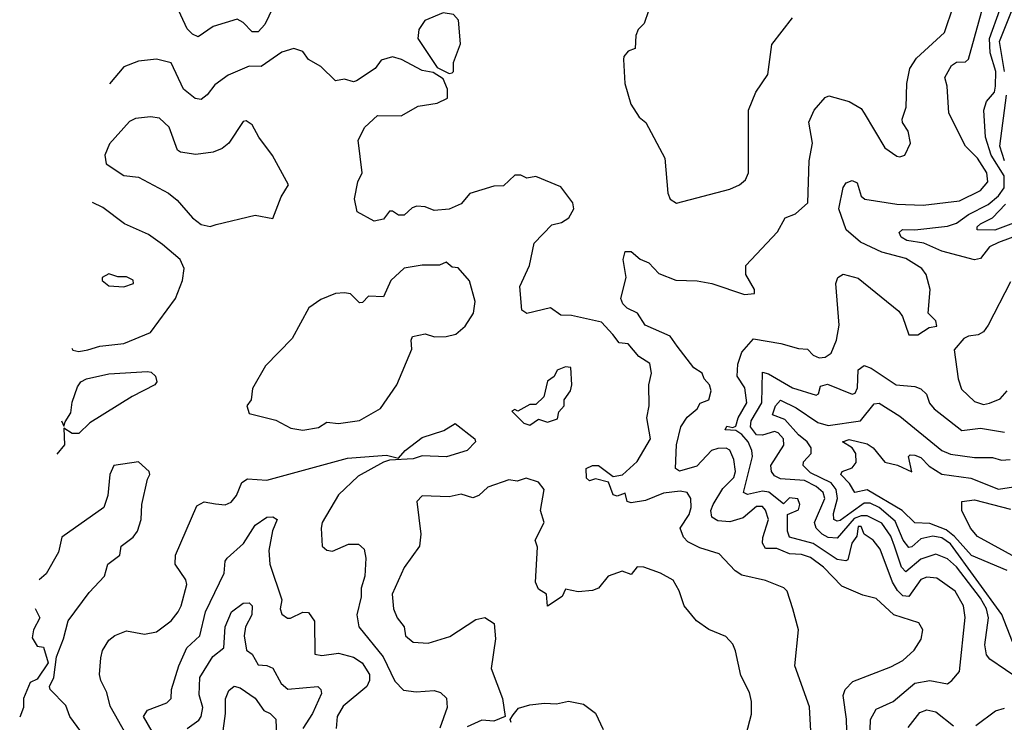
# Model space of a CAD drawing. Extents: x 1995148 to 2088947, y 769131 to 906009.
# Tile 140 of 256: x 2002327 to 2005625, y 819685 to 822038. Entities that reach past the tile are written whole.
import ezdxf

# ---------------------------------------------------------------- set-up
doc = ezdxf.new("R2010")
doc.units = 0

msp = doc.modelspace()

# ---------------------------------------------------------------- linework, layer by layer
at = {"layer": '0CON05XD'}
for points in [[(2005625.3, 821865), (2005608.2, 821965), (2005695, 822182.2)], [(2003175, 822078), (2003147.6, 822022.4), (2003125, 821997.8), (2003105, 821997.5), (2003075, 822029.2), (2003055, 822040), (2002975, 822015.5), (2002925, 821980.8), (2002905, 821990), (2002887.4, 822007.4), (2002845, 822099.4)], [(2005173.9, 819625), (2005176.1, 819695), (2005195, 819728.9), (2005252.5, 819755), (2005325, 819816.7), (2005375, 819825.5), (2005435, 819814.3), (2005448.8, 819825), (2005474.2, 819855.8), (2005493.7, 820036.3), (2005488.5, 820075), (2005459.6, 820125), (2005398.3, 820168.3), (2005365, 820171.5), (2005345, 820163.6), (2005305, 820106.2), (2005285, 820108.9), (2005267.1, 820127.1), (2005249.7, 820155), (2005208.8, 820265), (2005185, 820295.6), (2005155.5, 820315.5), (2005145, 820341.4), (2005135, 820340.6), (2005131.1, 820308.9), (2005113.9, 820285), (2005100.3, 820229.7), (2005094.4, 820225.6), (2005065, 820230.5), (2004985, 820284.3), (2004905.3, 820305.3), (2004898.2, 820325), (2004898.8, 820381.2), (2004935, 820396.7), (2004940, 820415), (2004933.3, 820433.3), (2004905, 820436.7), (2004885, 820417.5), (2004836.4, 820456.4), (2004815, 820458.9), (2004765, 820448.4), (2004750.9, 820455), (2004781.2, 820575), (2004779.4, 820595), (2004767.1, 820625), (2004745, 820649.3), (2004725, 820662), (2004690, 820665), (2004695, 820677.5), (2004715, 820672.5), (2004725, 820676.7), (2004733.8, 820705), (2004762, 820755), (2004755.4, 820805), (2004730, 820845), (2004731.6, 820885), (2004746, 820925), (2004785, 820969.1), (2004875.7, 820954.3), (2004935, 820936.8), (2004965.4, 820935.4), (2004984.7, 820914.7), (2005005, 820905.6), (2005025, 820908.6), (2005045, 820922), (2005062.7, 820965), (2005071.8, 821015), (2005060, 821155), (2005066.7, 821175), (2005085, 821186), (2005135, 821172.5), (2005271.7, 821061.7), (2005283.9, 821043.9), (2005305, 820982.5), (2005335, 820983.3), (2005373, 821007), (2005398.3, 821011.7), (2005395, 821030), (2005370, 821055), (2005376.7, 821135), (2005363.3, 821185), (2005348.8, 821205), (2005295, 821238.5), (2005215, 821260), (2005142.8, 821292.8), (2005094.6, 821334.6), (2005070.8, 821405), (2005085, 821476.2), (2005095, 821492), (2005115, 821500), (2005132.3, 821492.3), (2005145, 821447.5), (2005157.7, 821437.7), (2005265, 821420.5), (2005353.3, 821416.7), (2005475, 821431.6), (2005545, 821466.1), (2005569.5, 821495), (2005566.2, 821525), (2005534.5, 821575), (2005494.5, 821615), (2005439.2, 821725), (2005433.3, 821815), (2005425.8, 821845), (2005448, 821885), (2005465, 821895.5), (2005495, 821897.5), (2005505, 821906.2), (2005560, 822105)], [(2005100.2, 819540.2), (2005096.2, 819696.2), (2005084.5, 819775.5), (2005092, 819795), (2005117.9, 819822.1), (2005245, 819871.1), (2005285, 819892.5), (2005322.8, 819927.2), (2005346.2, 819963.8), (2005351.4, 819995), (2005338, 820018), (2005255, 820045.5), (2005195, 820100.5), (2005150.9, 820110.9), (2005080.9, 820140.9), (2005019.1, 820205), (2004975, 820237.6), (2004945, 820246.8), (2004905, 820249.2), (2004862.4, 820267.6), (2004825, 820267.7), (2004814.7, 820285), (2004815.4, 820304.6), (2004834.4, 820365), (2004825, 820395.7), (2004815, 820408.2), (2004795, 820407.9), (2004749.8, 820370.2), (2004705, 820357.1), (2004665, 820360.5), (2004645, 820372), (2004642.1, 820395), (2004649.5, 820415), (2004681.7, 820468.3), (2004718.2, 820505), (2004723.8, 820525), (2004718.2, 820565), (2004705, 820596.9), (2004692.9, 820602.9), (2004665, 820602.1), (2004644.4, 820595), (2004595, 820543.3), (2004536.7, 820526.7), (2004523.8, 820535), (2004527.1, 820615), (2004540.9, 820675), (2004562.8, 820707.2), (2004595.7, 820735), (2004605.7, 820754.3), (2004635, 820765.7), (2004642.5, 820795), (2004637.7, 820815), (2004619.4, 820835), (2004612.9, 820855), (2004585, 820872), (2004529.4, 820945), (2004505, 820978.6), (2004421.4, 821015), (2004396.4, 821055), (2004361.9, 821071.9), (2004346.8, 821086.8), (2004340, 821105), (2004358.5, 821175), (2004347.7, 821235), (2004355, 821261.4), (2004375, 821262.2), (2004405, 821236.2), (2004434, 821224), (2004467.8, 821187.8), (2004525, 821165.5), (2004596.4, 821163.6), (2004645, 821154.5), (2004755, 821117.5), (2004788.3, 821121.7), (2004787.5, 821135), (2004758.8, 821185), (2004758.8, 821215), (2004865, 821328), (2004891.2, 821375), (2004925, 821388), (2004966.2, 821425), (2004971.2, 821565), (2004982, 821625), (2004970, 821695), (2004987.5, 821735), (2005025, 821777.5), (2005036.7, 821783.3), (2005105, 821764), (2005145, 821741.2), (2005155.8, 821725), (2005225, 821608.8), (2005265, 821581.4), (2005275, 821578.6), (2005292, 821585), (2005310, 821625), (2005302.5, 821665), (2005283.7, 821693.7), (2005282.9, 821705), (2005296, 821745), (2005298.1, 821825), (2005308.6, 821875), (2005331.1, 821908.9), (2005424.2, 821995), (2005454.2, 822085)], [(2004432.7, 822067.3), (2004418, 822025), (2004398.8, 822005), (2004390, 821985), (2004388.3, 821941.7), (2004365, 821932.5), (2004350, 821915), (2004348.8, 821905), (2004354, 821825), (2004374, 821755), (2004402.1, 821712.1), (2004424.1, 821694.1), (2004487.8, 821575), (2004497.7, 821457.7), (2004505, 821437.5), (2004526.4, 821423.6), (2004705, 821471.2), (2004737.5, 821485), (2004757.7, 821502.3), (2004768, 821525), (2004767.5, 821735), (2004792.5, 821795), (2004832.9, 821855), (2004845.8, 821955), (2004915, 822044)], [(2005675, 821318.2), (2005605, 821291.8), (2005575, 821277.5), (2005545, 821238.9), (2005525, 821233.5), (2005415, 821262.5), (2005355, 821289.3), (2005298.6, 821298.6), (2005279.6, 821309.6), (2005272.5, 821325), (2005284.2, 821335.8), (2005325, 821334.7), (2005435, 821346.8), (2005465, 821356.7), (2005504.4, 821385.6), (2005570.3, 821419.7), (2005605, 821448.4), (2005624.7, 821475), (2005623.9, 821515), (2005580.2, 821585), (2005561.6, 821645), (2005556.4, 821735), (2005565.4, 821764.6), (2005591.5, 821795), (2005594.7, 821815.3), (2005596.8, 821865), (2005577.7, 821927.7), (2005575.2, 821975), (2005609.2, 822070.8)], [(2003765, 821857.5), (2003775, 821860), (2003780, 821865), (2003780, 821895), (2003803, 821957), (2003796.1, 822036.1), (2003780, 822055), (2003745, 822060.8), (2003684, 822035), (2003663.8, 822005), (2003660, 821975), (2003725, 821877.5), (2003765, 821857.5)], [(2004978.6, 819615), (2004972.3, 819737.7), (2004923.3, 819875), (2004935.8, 819995), (2004916.2, 820065), (2004897.5, 820125), (2004886.1, 820136.1), (2004825, 820160), (2004745, 820178), (2004723, 820193), (2004670, 820250), (2004605, 820269.2), (2004565, 820290), (2004550, 820305), (2004539.4, 820335), (2004568.8, 820381.2), (2004576.1, 820405), (2004574.4, 820435), (2004562, 820455), (2004539.2, 820459.2), (2004482.8, 820452.8), (2004422.4, 820427.6), (2004375, 820420.5), (2004362, 820425), (2004355, 820452.5), (2004327.7, 820442.3), (2004315, 820446.7), (2004299.5, 820489.5), (2004255, 820501.2), (2004235, 820494), (2004225, 820502.5), (2004223.8, 820535), (2004245, 820545.8), (2004265.6, 820545.6), (2004315, 820508.8), (2004346.1, 820513.9), (2004395, 820559.2), (2004439.6, 820635), (2004427.8, 820705), (2004435.6, 820745), (2004434.5, 820815.5), (2004443.5, 820855), (2004437.3, 820887.3), (2004400.5, 820910.5), (2004365, 820952.9), (2004335, 820955.7), (2004313.7, 820983.7), (2004275.3, 821025.3), (2004175, 821047.3), (2004138.8, 821048.8), (2004105, 821073.8), (2004025, 821053.8), (2004008.8, 821065), (2004002.5, 821145), (2004034.4, 821215), (2004050, 821290), (2004108.8, 821351.2), (2004141.1, 821358.9), (2004166.2, 821375), (2004183.3, 821405), (2004180, 821425), (2004138.9, 821478.9), (2004055, 821513.3), (2004025, 821507.5), (2004005, 821517.5), (2003985, 821517.5), (2003947.7, 821482.3), (2003915, 821480.8), (2003834.3, 821455.7), (2003805, 821422), (2003765, 821403.3), (2003715, 821398.8), (2003685, 821412), (2003656.4, 821413.6), (2003641.7, 821408.3), (2003615, 821383.8), (2003595, 821383.3), (2003575, 821396.7), (2003565, 821396.7), (2003545, 821370), (2003513.6, 821363.6), (2003457.5, 821395), (2003448.3, 821438.3), (2003458.8, 821495), (2003473.3, 821525), (2003460, 821635), (2003482.3, 821677.7), (2003525, 821717.5), (2003605, 821716.7), (2003661.2, 821748.8), (2003725, 821758.8), (2003760, 821775), (2003760, 821805), (2003745, 821840), (2003711.7, 821861.7), (2003675, 821867.5), (2003605.3, 821905.3), (2003575, 821914.2), (2003537.7, 821902.3), (2003517.5, 821875), (2003455, 821833.3), (2003445, 821830), (2003415, 821838.8), (2003385, 821833.8), (2003335, 821881.2), (2003294.3, 821904.3), (2003275, 821931.2), (2003245, 821942), (2003205, 821929.2), (2003135, 821881.8), (2003095, 821882.2), (2003025, 821852.5), (2002980.3, 821819.7), (2002955, 821786), (2002935, 821771.2), (2002915, 821774.3), (2002875.8, 821805), (2002833.6, 821893.6), (2002785, 821906.2), (2002725, 821899.2), (2002675, 821880.8), (2002627, 821823.6)], [(2005625.3, 821565), (2005610, 821615), (2005631.6, 821785)], [(2002965, 821345.8), (2002985, 821352.5), (2003115, 821383.8), (2003175, 821372.5), (2003202.5, 821445), (2003226.7, 821485), (2003173.3, 821583.3), (2003127.5, 821645), (2003105.6, 821685.6), (2003085, 821700), (2003075, 821696.7), (2003027.5, 821625), (2003005, 821607.1), (2002975, 821594.5), (2002916.6, 821586.6), (2002865, 821594.2), (2002855, 821600.8), (2002827.7, 821677.7), (2002795, 821708), (2002765, 821712.9), (2002715, 821707.1), (2002695, 821697.5), (2002627.9, 821622.1), (2002611.9, 821585), (2002616.2, 821555), (2002675, 821516.9), (2002725, 821510.8), (2002825, 821456.9), (2002853.8, 821433.8), (2002905, 821374.2), (2002935, 821352), (2002965, 821345.8)], [(2002501.6, 820938), (2002505, 820931.9), (2002525, 820926.5), (2002555, 820932.7), (2002595, 820944.5), (2002675, 820954.4), (2002765, 820991.2), (2002848.1, 821105), (2002871.9, 821165), (2002877.1, 821205), (2002864.2, 821235), (2002805, 821285.5), (2002758.5, 821318.5), (2002677.5, 821355), (2002605, 821409.5), (2002570.8, 821426.3)], [(2005730.6, 821385), (2005593.4, 821333.4), (2005534, 821334), (2005533.8, 821345), (2005544.5, 821355), (2005585, 821374.2), (2005629.1, 821420.9)], [(2003275, 820663.3), (2003327.3, 820672.7), (2003355, 820690), (2003394.1, 820685.9), (2003465, 820696), (2003535, 820736.2), (2003590, 820815), (2003640, 820935), (2003637.5, 820965), (2003642.2, 820977.8), (2003685, 820985.8), (2003716.1, 820976.1), (2003755, 820977.5), (2003787.5, 820985), (2003818.3, 821011.7), (2003846.7, 821055), (2003852, 821095), (2003833.6, 821163.6), (2003795, 821207.5), (2003775, 821210), (2003755, 821226.7), (2003733.3, 821216.7), (2003675, 821216), (2003615, 821205.7), (2003570, 821165), (2003545, 821110), (2003495, 821112), (2003475, 821091.2), (2003465, 821090), (2003435, 821120), (2003415, 821124), (2003385, 821120.8), (2003335, 821101.2), (2003295, 821073.3), (2003239.5, 820970.5), (2003150.4, 820879.6), (2003107, 820803), (2003102.5, 820765), (2003087.5, 820745), (2003095, 820720), (2003185, 820696.7), (2003235, 820670), (2003275, 820663.3)], [(2002675, 821144), (2002707.5, 821155), (2002706.4, 821166.4), (2002685, 821177.5), (2002655, 821177.5), (2002625, 821186.7), (2002603.3, 821175), (2002603.3, 821165), (2002625, 821146.7), (2002675, 821144)], [(2005645, 821160), (2005571.2, 821015), (2005555, 820993.3), (2005537.3, 820982.7), (2005505, 820978.8), (2005489.5, 820970.5), (2005457, 820933), (2005470, 820835), (2005481.2, 820801.2), (2005525, 820760), (2005555, 820750)], [(2004035, 820680), (2004065, 820700), (2004095, 820690), (2004128.3, 820701.7), (2004132.5, 820725), (2004150, 820745), (2004150, 820765), (2004171.2, 820795), (2004176.2, 820815), (2004173, 820873), (2004155, 820876.2), (2004127.5, 820865), (2004116.4, 820843.6), (2004095, 820827.5), (2004082.5, 820775), (2004055, 820750), (2004035, 820750), (2003995, 820727.5), (2003985, 820732.5), (2003975, 820727.5), (2004015, 820686.7), (2004035, 820680)], [(2005681.2, 819825), (2005576.5, 819896.5), (2005565, 819911.4), (2005559.2, 819945), (2005571.3, 820035), (2005564.7, 820065), (2005545, 820100.8), (2005465, 820205.9), (2005435, 820232.9), (2005395, 820248.8), (2005345, 820231.9), (2005295, 820189.5), (2005280.3, 820205), (2005257.4, 820275), (2005245, 820309.2), (2005215, 820352.7), (2005165, 820376.3), (2005145, 820376.8), (2005122.3, 820367.7), (2005065, 820302.5), (2005035, 820304.2), (2005015, 820315.4), (2004994.5, 820335), (2004989.1, 820355), (2005023.2, 820435), (2005017.6, 820455), (2004995, 820474.7), (2004955, 820494.8), (2004875, 820500.8), (2004855, 820510.9), (2004845.3, 820525), (2004843.2, 820545), (2004886.7, 820613.3), (2004885.4, 820635), (2004867.8, 820655), (2004855, 820658.7), (2004815, 820647.3), (2004795, 820648.1), (2004774.1, 820675), (2004776.8, 820695), (2004812.2, 820755), (2004815, 820857.8), (2004835, 820852.7), (2004915, 820805.4), (2004995, 820781.2), (2005002.5, 820785), (2005009.2, 820810.8), (2005032.5, 820817.5), (2005115.3, 820784.7), (2005125, 820787.8), (2005132.7, 820805), (2005135, 820865.7), (2005155, 820880.5), (2005178.8, 820871.2), (2005262, 820815), (2005325, 820810), (2005345, 820801.9), (2005364.5, 820784.5), (2005374.6, 820754.6), (2005389.4, 820735), (2005482.6, 820662.6), (2005545, 820670), (2005625, 820656.5)], [(2002467.2, 820694.9), (2002475, 820677.5), (2002478.6, 820691.4), (2002498.5, 820721.5), (2002502.2, 820757.8), (2002520.9, 820809.1), (2002532, 820825), (2002550, 820835), (2002625, 820852.5), (2002755, 820860), (2002767.6, 820857.6), (2002781.4, 820845), (2002786.2, 820825), (2002779.2, 820815), (2002703.1, 820776.9), (2002562, 820688), (2002525, 820652.2), (2002502.6, 820652.6), (2002475, 820670), (2002477.1, 820615), (2002451.5, 820583.8)], [(2005555, 820750), (2005575, 820754), (2005610.9, 820769.1), (2005634.2, 820795)], [(2005652.5, 819955), (2005616.4, 820046.4), (2005445, 820282.7), (2005415, 820303), (2005385, 820309), (2005345, 820300), (2005315, 820272.7), (2005305, 820270.9), (2005285.8, 820295), (2005259.2, 820359.2), (2005205, 820405.2), (2005175, 820419.5), (2005155, 820419.5), (2005111.8, 820388.2), (2005075, 820360.9), (2005065, 820358.6), (2005053.3, 820365), (2005052.4, 820385), (2005066.4, 820435), (2005061.7, 820465), (2005045, 820487.4), (2004975, 820520.3), (2004950.9, 820545), (2004952.5, 820557.5), (2004977.5, 820585), (2004977.7, 820605), (2004964.6, 820625), (2004935, 820647.6), (2004889.2, 820699.2), (2004848.1, 820715), (2004857.9, 820745), (2004875, 820764.4), (2004927.9, 820737.9), (2004999.8, 820689.8), (2005035, 820679.5), (2005143.3, 820695), (2005188.3, 820751.7), (2005205, 820754.2), (2005275, 820710.6), (2005415.3, 820595.3), (2005445, 820583.1), (2005525, 820571.8), (2005585, 820571.9), (2005615, 820563.5), (2005644.5, 820565.5)], [(2002683.8, 819645), (2002629.8, 819739.8), (2002618.9, 819785), (2002598.6, 819825), (2002594.3, 819845), (2002598.3, 819901.7), (2002604.4, 819925.6), (2002625, 819960), (2002645, 819976.2), (2002685, 819992), (2002745, 819980), (2002785, 819988.8), (2002833.8, 820025), (2002857.5, 820055), (2002868.1, 820075), (2002886.9, 820146.9), (2002882.7, 820162.7), (2002847.1, 820215), (2002848.1, 820245), (2002920, 820410), (2002945, 820423.3), (2002982.5, 820417.5), (2003015, 820413.3), (2003035, 820422), (2003052.5, 820445), (2003071.3, 820488.7), (2003089.7, 820500.3), (2003155, 820496.7), (2003425, 820570), (2003555, 820580), (2003595, 820570), (2003617.5, 820595), (2003675, 820638.8), (2003747.7, 820662.3), (2003785, 820685.8), (2003851.2, 820635), (2003853.3, 820625), (2003825, 820596), (2003755.8, 820574.2), (2003675, 820578), (2003645, 820568), (2003565, 820563.3), (2003545, 820556.7), (2003460.2, 820509.8), (2003395, 820447.5), (2003340, 820355), (2003336, 820335), (2003340, 820275), (2003355, 820262), (2003375, 820258), (2003428.3, 820281.7), (2003461.7, 820281.7), (2003480, 820265), (2003486.2, 820235), (2003482.5, 820175), (2003470, 820135), (2003470.6, 820105), (2003455.6, 820045), (2003462.9, 820005), (2003544.5, 819905), (2003583.5, 819823.5), (2003612.7, 819792.7), (2003655, 819787.5), (2003715, 819791.9), (2003736.2, 819785), (2003756.4, 819766.4), (2003758.5, 819735), (2003733.9, 819666.1)], [(2005634.2, 820194.2), (2005515, 820244.2), (2005458, 820308), (2005430.3, 820330.3), (2005375, 820350.8), (2005325, 820353.8), (2005282.3, 820395), (2005165, 820464), (2005124.2, 820455), (2005106.5, 820485), (2005077.1, 820515), (2005081.2, 820525), (2005115, 820537.3), (2005128.9, 820555), (2005127.7, 820585), (2005115, 820604.5), (2005082.5, 820625), (2005105, 820632.9), (2005165, 820618), (2005185, 820604), (2005225, 820556.9), (2005266.8, 820546.8), (2005315, 820524.3), (2005303.8, 820575), (2005309.3, 820580.7), (2005325, 820580.2), (2005345, 820572.1), (2005373.1, 820543.1), (2005415, 820516.5), (2005512.8, 820502.8), (2005605, 820466.2), (2005735, 820486.7)], [(2002532, 819655), (2002494.5, 819705), (2002481.8, 819741.8), (2002428.8, 819795), (2002426.2, 819805), (2002441.2, 819835), (2002450, 819905), (2002473.8, 819965), (2002488.8, 820025), (2002559.8, 820120.2), (2002611.2, 820175), (2002622.5, 820215), (2002662.5, 820245), (2002666.7, 820275), (2002706.7, 820305), (2002721.2, 820325), (2002733.8, 820365), (2002736.2, 820415), (2002755, 820500), (2002762.5, 820515), (2002760, 820525), (2002725, 820557.5), (2002642.5, 820545), (2002628.8, 820515), (2002622, 820445), (2002608, 820405), (2002467.5, 820305), (2002456.7, 820255), (2002415, 820182.5), (2002391.9, 820162.5)], [(2004760, 819645), (2004777.7, 819712.3), (2004777.5, 819755), (2004770.8, 819785), (2004742.6, 819842.6), (2004724, 819925), (2004715, 819946.7), (2004692.3, 819972.3), (2004635, 819996.7), (2004593.3, 820025), (2004552.9, 820075), (2004535.6, 820125.6), (2004515, 820161.2), (2004473.3, 820185), (2004417.5, 820205), (2004395, 820205.8), (2004375, 820180), (2004345, 820192), (2004297.5, 820175), (2004265.9, 820134.1), (2004245, 820126.2), (2004197.9, 820122.1), (2004155, 820131.2), (2004143.4, 820106.6), (2004094.3, 820074.3), (2004091.2, 820115), (2004065, 820131.2), (2004054.3, 820155), (2004061.3, 820271.3), (2004053.3, 820295), (2004083.6, 820355), (2004070.8, 820395), (2004083.1, 820465), (2004065, 820490), (2004023, 820503), (2003993, 820493), (2003965, 820497.5), (2003895, 820473.1), (2003865, 820444.4), (2003845, 820436.9), (2003805, 820449.2), (2003765, 820440.8), (2003675, 820443.3), (2003656.7, 820425), (2003670, 820315), (2003666.2, 820275), (2003615, 820203.8), (2003574.5, 820115), (2003579.2, 820065), (2003590.8, 820035), (2003614, 820005), (2003618.8, 819975), (2003645, 819953.8), (2003695, 819950), (2003767.6, 819972.4), (2003855, 820030), (2003885, 820036.2), (2003916.1, 820016.1), (2003920.8, 819965), (2003906, 819865), (2003944, 819765), (2003952.5, 819705), (2003915, 819689.2), (2003875, 819692.2), (2003825, 819670.5)], [(2005722, 820205), (2005535, 820307.1), (2005511.7, 820335), (2005482.7, 820395), (2005482.5, 820425), (2005525, 820430.8), (2005645, 820398.6)], [(2002770.4, 819655), (2002741.4, 819705), (2002755, 819726), (2002819.5, 819750.5), (2002834, 819765), (2002835.6, 819795), (2002860, 819875), (2002886.9, 819935), (2002930.5, 819975), (2002949.1, 820055), (2003011.9, 820185), (2003014.4, 820225), (2003021.4, 820235), (2003075.9, 820284.1), (2003115, 820345.8), (2003155, 820372), (2003175, 820373.8), (2003188.8, 820365), (2003173.5, 820326.5), (2003160.9, 820260.9), (2003164.7, 820214.7), (2003204.3, 820095), (2003198.8, 820065), (2003205, 820047.5), (2003224, 820034), (2003233.9, 820033.9), (2003275, 820053.8), (2003293.6, 820053.6), (2003313.8, 820023.8), (2003315, 819913.8), (2003338.6, 819908.6), (2003395, 819916.4), (2003445, 819903.8), (2003473.3, 819885), (2003497.9, 819845), (2003498.5, 819825), (2003489.4, 819805), (2003410.1, 819739.9), (2003390.5, 819705), (2003386.9, 819665)], [(2002887.5, 819665), (2002927, 819693), (2002934.4, 819705), (2002939.6, 819735), (2002927.9, 819777.9), (2002930.5, 819835), (2002973.8, 819906.2), (2003010, 819935), (2003015.4, 820005), (2003036.5, 820055), (2003075, 820084.4), (2003095, 820085.8), (2003105.4, 820075.4), (2003104.3, 820045), (2003082.9, 820005), (2003078.6, 819975), (2003086.4, 819926.4), (2003105, 819914), (2003125, 819878.1), (2003155, 819875.5), (2003175, 819866.9), (2003202.2, 819815), (2003225, 819796.5), (2003325, 819805.6), (2003335.7, 819795.7), (2003337.9, 819782.1), (2003307.5, 819715), (2003275.5, 819665)], [(2002378.2, 820066.1), (2002393.8, 820035), (2002372.5, 819995), (2002368.3, 819968.3), (2002385, 819940), (2002407, 819937), (2002422.5, 819885), (2002385, 819830), (2002361.7, 819818.3), (2002340, 819765), (2002340, 819735), (2002326.7, 819702.3)], [(2002998.4, 819581.6), (2003016.4, 819715), (2003015.9, 819764.1), (2003027.6, 819792.4), (2003045, 819806.4), (2003065, 819800.4), (2003115, 819766.5), (2003144, 819725), (2003166.2, 819715), (2003185, 819696.2), (2003187.3, 819635)], [(2003972.5, 819685), (2003970, 819695), (2003979.3, 819710.7), (2003997.5, 819732.5), (2004035, 819743.8), (2004085, 819750), (2004125, 819747.5), (2004165, 819756.5), (2004215, 819745.8), (2004255.5, 819715.5), (2004280.9, 819660.9)], [(2005302.4, 819667.6), (2005342.2, 819717.8), (2005365, 819727.7), (2005395, 819720), (2005455, 819673.3)], [(2005528.8, 819675), (2005595, 819724.3), (2005625, 819732.5)]]:
    msp.add_lwpolyline(points, dxfattribs=at)

doc.saveas('drawing.dxf')
